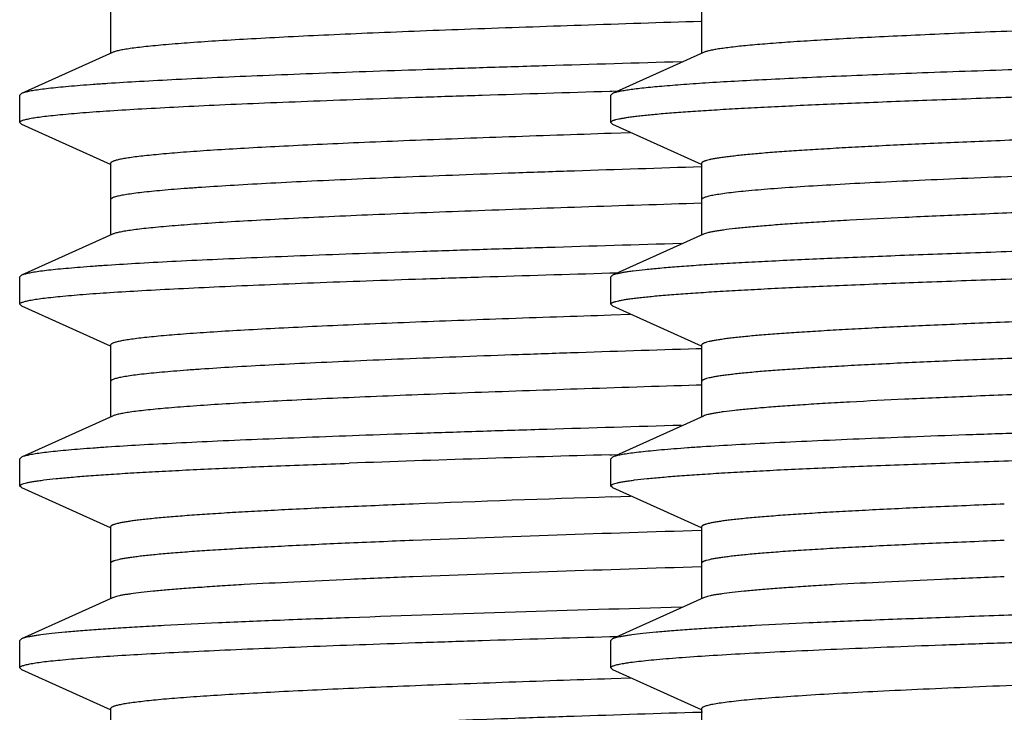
# Model space of a CAD drawing. Header units: inches. Extents: x 0 to 22, y 0 to 17.
# Tile 92 of 217: x 8.4283 to 8.5366, y 5.6243 to 5.7005. Entities that reach past the tile are written whole.
import ezdxf

# ---------------------------------------------------------------- set-up
doc = ezdxf.new("R2010")
doc.units = ezdxf.units.IN
doc.header["$LTSCALE"] = 1.21
doc.header["$MEASUREMENT"] = 0
doc.layers.get('0').update_dxf_attribs({"linetype": 'CONTINUOUS'})
doc.layers.add('02___PRT_ALL_AXES', color=7, linetype='CONTINUOUS')

msp = doc.modelspace()

# ---------------------------------------------------------------- linework, layer by layer
at = {"color": 7, "linetype": 'CONTINUOUS'}
for p, q in [((8.4383, 5.70473), (8.4383, 5.69683)), ((8.5033, 5.70473), (8.5033, 5.69683)), ((8.43852, 5.69693), (8.4285, 5.69242)), ((8.50352, 5.69693), (8.4935, 5.69242)), ((8.4285, 5.69242), (8.4283, 5.69223)), ((8.4283, 5.68923), (8.4283, 5.69223)), ((8.49321, 5.69267), (8.49342, 5.69267)), ((8.4935, 5.69242), (8.4933, 5.69223)), ((8.4933, 5.68923), (8.4933, 5.69223)), ((8.49342, 5.69267), (8.49406, 5.69269)), ((8.4285, 5.68905), (8.4283, 5.68923)), ((8.4285, 5.68905), (8.43826, 5.68465)), ((8.4935, 5.68905), (8.4933, 5.68923)), ((8.4935, 5.68905), (8.50326, 5.68465)), ((8.49546, 5.68809), (8.49337, 5.68802)), ((8.4383, 5.68473), (8.4383, 5.67683)), ((8.5033, 5.68473), (8.5033, 5.67683)), ((8.43852, 5.67693), (8.4285, 5.67242)), ((8.50352, 5.67693), (8.4935, 5.67242)), ((8.4932, 5.67267), (8.49342, 5.67267)), ((8.49342, 5.67267), (8.49406, 5.67269)), ((8.4285, 5.67242), (8.4283, 5.67223)), ((8.4283, 5.66923), (8.4283, 5.67223)), ((8.4935, 5.67242), (8.4933, 5.67223)), ((8.4933, 5.66923), (8.4933, 5.67223)), ((8.4285, 5.66905), (8.4283, 5.66923)), ((8.4935, 5.66905), (8.4933, 5.66923)), ((8.4285, 5.66905), (8.43826, 5.66465)), ((8.4935, 5.66905), (8.50326, 5.66465)), ((8.49546, 5.66809), (8.49335, 5.66802)), ((8.4383, 5.66473), (8.4383, 5.65683)), ((8.5033, 5.66473), (8.5033, 5.65683)), ((8.50329, 5.66034), (8.50271, 5.66032)), ((8.43852, 5.65693), (8.4285, 5.65242)), ((8.50352, 5.65693), (8.4935, 5.65242)), ((8.4285, 5.65242), (8.4283, 5.65223)), ((8.4283, 5.64923), (8.4283, 5.65223)), ((8.4932, 5.65267), (8.49341, 5.65267)), ((8.4935, 5.65242), (8.4933, 5.65223)), ((8.4933, 5.64923), (8.4933, 5.65223)), ((8.49341, 5.65267), (8.49405, 5.65269)), ((8.4285, 5.64905), (8.4283, 5.64923)), ((8.4285, 5.64905), (8.43826, 5.64465)), ((8.4935, 5.64905), (8.4933, 5.64923)), ((8.4935, 5.64905), (8.50326, 5.64465)), ((8.49547, 5.64809), (8.49335, 5.64802)), ((8.4383, 5.64473), (8.4383, 5.63683)), ((8.5033, 5.64473), (8.5033, 5.63683)), ((8.43852, 5.63693), (8.4285, 5.63242)), ((8.50352, 5.63693), (8.4935, 5.63242)), ((8.4285, 5.63242), (8.4283, 5.63223)), ((8.4932, 5.63267), (8.49341, 5.63267)), ((8.4935, 5.63242), (8.4933, 5.63223)), ((8.49341, 5.63267), (8.49405, 5.63269)), ((8.4283, 5.62923), (8.4283, 5.63223)), ((8.4933, 5.62923), (8.4933, 5.63223)), ((8.4285, 5.62905), (8.4283, 5.62923)), ((8.4935, 5.62905), (8.4933, 5.62923)), ((8.4285, 5.62905), (8.43826, 5.62465)), ((8.4955, 5.62809), (8.49336, 5.62802)), ((8.4935, 5.62905), (8.50326, 5.62465)), ((8.4383, 5.62473), (8.4383, 5.61683)), ((8.5033, 5.62473), (8.5033, 5.61683))]:
    msp.add_line(p, q, dxfattribs=at)
at = {"color": 9, "linetype": 'CONTINUOUS'}
for p, q in [((8.50329, 5.66434), (8.50271, 5.66432)), ((8.50341, 5.62434), (8.5032, 5.62433))]:
    msp.add_line(p, q, dxfattribs=at)
at = {"color": 7, "linetype": 'CONTINUOUS'}
for centre, radius, start, end in [((8.61139, 1.55161), 4.10276, 91.65079, 92.0512), ((8.59676, 2.45205), 3.19765, 91.85336, 92.2434), ((8.60535, 2.22674), 3.41512, 91.71338, 92.24467), ((8.61375, 1.48609), 4.15133, 91.55507, 92.05975)]:
    msp.add_arc(centre, radius, start, end, dxfattribs=at)
at = {"color": 9, "linetype": 'CONTINUOUS'}
msp.add_arc((8.60535, 2.23074), 3.41512, 91.71338, 92.24467, dxfattribs=at)
at = {"color": 7, "linetype": 'CONTINUOUS'}
for points, knots in [([(8.65967, 5.70299), (8.65544, 5.70286), (8.64684, 5.7026), (8.63379, 5.70223), (8.62049, 5.70185), (8.60713, 5.70148), (8.5939, 5.7011), (8.58098, 5.70072), (8.56857, 5.70035), (8.55683, 5.69997), (8.54592, 5.6996), (8.53744, 5.69928), (8.53118, 5.69902), (8.52692, 5.69883), (8.52299, 5.69864), (8.51938, 5.69846), (8.51611, 5.69827), (8.5132, 5.69808), (8.51066, 5.69789), (8.50848, 5.69771), (8.50691, 5.69755), (8.50584, 5.69741), (8.50519, 5.69732), (8.50463, 5.69723), (8.50417, 5.69713), (8.50385, 5.69705), (8.50364, 5.69698), (8.50356, 5.69695), (8.50352, 5.69693)], [0, 0, 0, 0, 0.081155, 0.165106, 0.250622, 0.336525, 0.421596, 0.504634, 0.58447, 0.659977, 0.73009, 0.793822, 0.823011, 0.850276, 0.875519, 0.898656, 0.919603, 0.938287, 0.954645, 0.96862, 0.980167, 0.985019, 0.989252, 0.992864, 0.995856, 0.998231, 0.99919, 1, 1, 1, 1]), ([(8.50323, 5.70034), (8.49883, 5.7002), (8.4904, 5.69993), (8.48011, 5.69957), (8.47247, 5.69928), (8.46726, 5.69907), (8.46242, 5.69886), (8.45798, 5.69864), (8.45395, 5.69843), (8.45036, 5.69822), (8.44722, 5.69801), (8.44489, 5.69783), (8.44326, 5.69768), (8.44222, 5.69758), (8.4413, 5.69747), (8.44051, 5.69737), (8.43983, 5.69726), (8.43928, 5.69716), (8.4389, 5.69707), (8.43866, 5.69699), (8.43856, 5.69695), (8.43852, 5.69693)], [0, 0, 0, 0, 0.203593, 0.390354, 0.47637, 0.556959, 0.631765, 0.70045, 0.762717, 0.818284, 0.866911, 0.908388, 0.926386, 0.942534, 0.956817, 0.969222, 0.979738, 0.988363, 0.995107, 0.997781, 1, 1, 1, 1]), ([(8.4933, 5.68923), (8.4933, 5.68925), (8.49331, 5.68928), (8.49334, 5.68932), (8.49338, 5.68935), (8.49345, 5.68939), (8.49353, 5.68943), (8.49363, 5.68947), (8.49374, 5.68951), (8.49393, 5.68956), (8.49421, 5.68962), (8.4946, 5.6897), (8.49507, 5.68978), (8.4956, 5.68985), (8.4962, 5.68993), (8.49688, 5.69), (8.49762, 5.69008), (8.49874, 5.69019), (8.50032, 5.69032), (8.50241, 5.69047), (8.50477, 5.69062), (8.50739, 5.69078), (8.51026, 5.69093), (8.51338, 5.69108), (8.51673, 5.69123), (8.52166, 5.69144), (8.52836, 5.6917), (8.53699, 5.69201), (8.54636, 5.69231), (8.55637, 5.69262), (8.56694, 5.69292), (8.57797, 5.69323), (8.58936, 5.69353), (8.601, 5.69384), (8.61278, 5.69414), (8.62459, 5.69445), (8.63632, 5.69475), (8.64787, 5.69506), (8.65913, 5.69536), (8.66998, 5.69567), (8.68034, 5.69597), (8.69011, 5.69628), (8.69919, 5.69658), (8.7075, 5.69689), (8.71496, 5.69719), (8.72062, 5.69745), (8.72467, 5.69766), (8.72734, 5.69782), (8.72975, 5.69797), (8.7319, 5.69812), (8.73377, 5.69827), (8.73538, 5.69842), (8.73654, 5.69856), (8.73733, 5.69866), (8.73782, 5.69874), (8.73824, 5.69881), (8.73859, 5.69889), (8.73887, 5.69896), (8.73903, 5.69902), (8.7391, 5.69905)], [0, 0, 0, 0, 0.00016, 0.00035, 0.000589, 0.000887, 0.001248, 0.001676, 0.002172, 0.002737, 0.004077, 0.005697, 0.007601, 0.009787, 0.012256, 0.015005, 0.018035, 0.021342, 0.028787, 0.037324, 0.046933, 0.057592, 0.069278, 0.081963, 0.095618, 0.110212, 0.14208, 0.177272, 0.215461, 0.256295, 0.299394, 0.344359, 0.390773, 0.438206, 0.486219, 0.534365, 0.582197, 0.629271, 0.675151, 0.719412, 0.761644, 0.801456, 0.838478, 0.872365, 0.902807, 0.929519, 0.941399, 0.952258, 0.96207, 0.970814, 0.978471, 0.985022, 0.990456, 0.992751, 0.994763, 0.996493, 0.99794, 0.999108, 1, 1, 1, 1]), ([(8.66351, 5.69849), (8.6589, 5.69836), (8.64951, 5.6981), (8.63526, 5.69773), (8.62074, 5.69735), (8.60616, 5.69697), (8.59173, 5.6966), (8.57764, 5.69622), (8.5641, 5.69584), (8.5513, 5.69547), (8.53943, 5.69509), (8.53019, 5.69477), (8.52338, 5.69451), (8.51876, 5.69432), (8.51448, 5.69413), (8.51057, 5.69394), (8.50703, 5.69376), (8.50388, 5.69357), (8.50112, 5.69338), (8.49878, 5.69319), (8.49709, 5.69303), (8.49595, 5.6929), (8.49525, 5.6928), (8.49466, 5.69271), (8.49418, 5.69262), (8.49384, 5.69254), (8.49363, 5.69247), (8.49354, 5.69243), (8.4935, 5.69242)], [0, 0, 0, 0, 0.081366, 0.165531, 0.251272, 0.337392, 0.422661, 0.505869, 0.585838, 0.661436, 0.731589, 0.795304, 0.824461, 0.851679, 0.876861, 0.899917, 0.920768, 0.939339, 0.955566, 0.969394, 0.980774, 0.985537, 0.989676, 0.99319, 0.996079, 0.998345, 0.999248, 1, 1, 1, 1]), ([(8.50108, 5.6959), (8.49614, 5.69576), (8.48888, 5.69554), (8.4794, 5.69525), (8.47277, 5.69503), (8.46651, 5.69482), (8.46065, 5.6946), (8.4552, 5.69438), (8.45021, 5.69417), (8.44569, 5.69395), (8.44165, 5.69374), (8.43861, 5.69355), (8.43644, 5.6934), (8.43501, 5.69329), (8.43371, 5.69318), (8.43255, 5.69308), (8.43153, 5.69297), (8.43065, 5.69286), (8.42991, 5.69275), (8.42939, 5.69266), (8.42904, 5.69258), (8.42883, 5.69253), (8.42865, 5.69248), (8.42855, 5.69244), (8.4285, 5.69242)], [0, 0, 0, 0, 0.203943, 0.299894, 0.39123, 0.477524, 0.558377, 0.633409, 0.702278, 0.764657, 0.820266, 0.868841, 0.890422, 0.910167, 0.92805, 0.944053, 0.95816, 0.97036, 0.980642, 0.989, 0.99246, 0.995442, 0.997953, 1, 1, 1, 1]), ([(8.72908, 5.69454), (8.72901, 5.69451), (8.72886, 5.69445), (8.72859, 5.69437), (8.72826, 5.6943), (8.72786, 5.69422), (8.7274, 5.69415), (8.72665, 5.69404), (8.72556, 5.69391), (8.72407, 5.69376), (8.72232, 5.69361), (8.72033, 5.69345), (8.7181, 5.6933), (8.71563, 5.69315), (8.71189, 5.69294), (8.70667, 5.69268), (8.69979, 5.69238), (8.69214, 5.69207), (8.68378, 5.69177), (8.6748, 5.69146), (8.66528, 5.69116), (8.65531, 5.69085), (8.64498, 5.69055), (8.63438, 5.69024), (8.62361, 5.68994), (8.61278, 5.68964), (8.60198, 5.68933), (8.59131, 5.68903), (8.58087, 5.68872), (8.57076, 5.68842), (8.56107, 5.68811), (8.5519, 5.68781), (8.54331, 5.6875), (8.53541, 5.6872), (8.52825, 5.6869), (8.52278, 5.68664), (8.51883, 5.68643), (8.5162, 5.68627), (8.51381, 5.68612), (8.51165, 5.68597), (8.50973, 5.68582), (8.50828, 5.68569), (8.50725, 5.68558), (8.50657, 5.6855), (8.50596, 5.68543), (8.50541, 5.68535), (8.50492, 5.68528), (8.50449, 5.6852), (8.50414, 5.68512), (8.50388, 5.68506), (8.5037, 5.685), (8.5036, 5.68497), (8.50351, 5.68493), (8.50343, 5.68489), (8.50338, 5.68485), (8.50333, 5.68481), (8.50331, 5.68478), (8.5033, 5.68475), (8.5033, 5.68473)], [0, 0, 0, 0, 0.000957, 0.002188, 0.003697, 0.005486, 0.007556, 0.009907, 0.015449, 0.022103, 0.029855, 0.038689, 0.048586, 0.059523, 0.071475, 0.098314, 0.128856, 0.162822, 0.199896, 0.239737, 0.281977, 0.326226, 0.372076, 0.419101, 0.466867, 0.514934, 0.562856, 0.610191, 0.656501, 0.701358, 0.744347, 0.785072, 0.823156, 0.858247, 0.890022, 0.918188, 0.930836, 0.942487, 0.953114, 0.962695, 0.971208, 0.978632, 0.981932, 0.984954, 0.987698, 0.990162, 0.992345, 0.994247, 0.995867, 0.997209, 0.997776, 0.998275, 0.998707, 0.999074, 0.999378, 0.999626, 0.999827, 1, 1, 1, 1]), ([(8.4283, 5.68923), (8.4283, 5.68924), (8.4283, 5.68926), (8.42832, 5.68929), (8.42834, 5.68932), (8.42838, 5.68936), (8.42846, 5.6894), (8.42859, 5.68945), (8.42875, 5.68951), (8.42894, 5.68956), (8.42917, 5.68961), (8.42954, 5.68969), (8.43009, 5.68978), (8.43085, 5.68989), (8.43175, 5.68999), (8.43323, 5.69014), (8.4354, 5.69033), (8.4384, 5.69054), (8.44191, 5.69075), (8.44593, 5.69096), (8.45042, 5.69118), (8.45536, 5.69139), (8.46075, 5.6916), (8.46655, 5.69182), (8.47273, 5.69203), (8.48166, 5.69232), (8.48852, 5.69253), (8.49321, 5.69267)], [0, 0, 0, 0, 0.000417, 0.000876, 0.001407, 0.002032, 0.003607, 0.005658, 0.008209, 0.01127, 0.014847, 0.018946, 0.028711, 0.04057, 0.054515, 0.070532, 0.108729, 0.155007, 0.209156, 0.270944, 0.340084, 0.416272, 0.49916, 0.588371, 0.683507, 0.784129, 1, 1, 1, 1]), ([(8.49337, 5.68802), (8.48937, 5.68789), (8.48351, 5.68769), (8.47589, 5.68741), (8.47063, 5.68721), (8.46571, 5.687), (8.46115, 5.6868), (8.45696, 5.68659), (8.45316, 5.68639), (8.44977, 5.68619), (8.44721, 5.68601), (8.44538, 5.68587), (8.44417, 5.68577), (8.44307, 5.68566), (8.44208, 5.68556), (8.44121, 5.68546), (8.44045, 5.68536), (8.4398, 5.68526), (8.43934, 5.68517), (8.43903, 5.6851), (8.43884, 5.68505), (8.43868, 5.685), (8.43854, 5.68494), (8.43844, 5.68489), (8.43837, 5.68485), (8.43833, 5.68481), (8.43831, 5.68478), (8.4383, 5.68475), (8.4383, 5.68473)], [0, 0, 0, 0, 0.21727, 0.318235, 0.413514, 0.502717, 0.585475, 0.661439, 0.730304, 0.791777, 0.845612, 0.869598, 0.891593, 0.911577, 0.929532, 0.945445, 0.959301, 0.97109, 0.980809, 0.984895, 0.988469, 0.991535, 0.994101, 0.996182, 0.997805, 0.998463, 0.999034, 1, 1, 1, 1]), ([(8.7293, 5.68673), (8.7293, 5.68672), (8.72929, 5.68669), (8.72927, 5.68665), (8.72922, 5.68662), (8.72917, 5.68658), (8.72909, 5.68654), (8.729, 5.6865), (8.72889, 5.68646), (8.72872, 5.68641), (8.72846, 5.68634), (8.7281, 5.68627), (8.72768, 5.68619), (8.72719, 5.68612), (8.72664, 5.68604), (8.72602, 5.68596), (8.72535, 5.68589), (8.72431, 5.68578), (8.72287, 5.68565), (8.72095, 5.6855), (8.71879, 5.68535), (8.7164, 5.6852), (8.71377, 5.68504), (8.70982, 5.68483), (8.70435, 5.68457), (8.69719, 5.68427), (8.68929, 5.68397), (8.6807, 5.68366), (8.67153, 5.68336), (8.66184, 5.68305), (8.65173, 5.68275), (8.64129, 5.68244), (8.63062, 5.68214), (8.61982, 5.68183), (8.60899, 5.68153), (8.59822, 5.68122), (8.58762, 5.68092), (8.57729, 5.68061), (8.56732, 5.68031), (8.5578, 5.68), (8.54882, 5.6797), (8.54046, 5.6794), (8.53281, 5.67909), (8.52593, 5.67879), (8.52071, 5.67853), (8.51697, 5.67832), (8.5145, 5.67817), (8.51227, 5.67801), (8.51028, 5.67786), (8.50853, 5.67771), (8.50704, 5.67756), (8.50595, 5.67743), (8.5052, 5.67732), (8.50474, 5.67725), (8.50434, 5.67717), (8.50401, 5.67709), (8.50374, 5.67702), (8.50359, 5.67696), (8.50352, 5.67693)], [0, 0, 0, 0, 0.000173, 0.000374, 0.000621, 0.000926, 0.001292, 0.001724, 0.002223, 0.00279, 0.004132, 0.005754, 0.007655, 0.009838, 0.012301, 0.015045, 0.018067, 0.021368, 0.028792, 0.037304, 0.046885, 0.057513, 0.069164, 0.081811, 0.109978, 0.141753, 0.176844, 0.214928, 0.255652, 0.298642, 0.343499, 0.389809, 0.437144, 0.485066, 0.533133, 0.580899, 0.627925, 0.673774, 0.718023, 0.760263, 0.800105, 0.837179, 0.871144, 0.901687, 0.928525, 0.940478, 0.951414, 0.961311, 0.970146, 0.977898, 0.984551, 0.990094, 0.992445, 0.994515, 0.996304, 0.997812, 0.999043, 1, 1, 1, 1]), ([(8.73929, 5.68219), (8.73928, 5.68218), (8.73926, 5.68215), (8.73921, 5.68211), (8.73915, 5.68207), (8.73903, 5.68202), (8.73883, 5.68195), (8.73854, 5.68188), (8.73819, 5.6818), (8.73776, 5.68173), (8.73726, 5.68165), (8.73646, 5.68155), (8.73529, 5.68141), (8.73367, 5.68126), (8.73179, 5.68111), (8.72964, 5.68096), (8.72723, 5.68081), (8.72456, 5.68066), (8.72164, 5.68051), (8.71849, 5.68035), (8.71509, 5.6802), (8.71012, 5.67999), (8.70338, 5.67973), (8.69471, 5.67943), (8.68532, 5.67913), (8.67529, 5.67882), (8.66472, 5.67852), (8.6537, 5.67822), (8.64234, 5.67791), (8.63074, 5.67761), (8.619, 5.6773), (8.60725, 5.677), (8.59557, 5.6767), (8.58409, 5.67639), (8.5729, 5.67609), (8.56211, 5.67578), (8.55182, 5.67548), (8.54212, 5.67518), (8.53311, 5.67487), (8.52486, 5.67457), (8.51745, 5.67427), (8.51184, 5.67401), (8.50782, 5.6738), (8.50517, 5.67365), (8.50278, 5.6735), (8.50065, 5.67334), (8.49879, 5.67319), (8.49719, 5.67304), (8.49604, 5.67291), (8.49525, 5.6728), (8.49477, 5.67273), (8.49435, 5.67265), (8.494, 5.67258), (8.49373, 5.6725), (8.49357, 5.67245), (8.4935, 5.67242)], [0, 0, 0, 0, 0.000194, 0.000437, 0.00074, 0.001106, 0.002038, 0.003243, 0.004726, 0.006489, 0.008533, 0.010857, 0.016341, 0.022932, 0.030618, 0.039382, 0.049203, 0.060062, 0.071932, 0.084786, 0.098596, 0.11333, 0.14543, 0.180796, 0.219101, 0.259992, 0.303094, 0.348011, 0.394329, 0.441625, 0.489463, 0.537402, 0.585001, 0.631823, 0.677436, 0.721423, 0.763377, 0.802916, 0.839674, 0.873313, 0.903528, 0.930038, 0.941828, 0.952604, 0.962342, 0.97102, 0.978619, 0.985122, 0.990517, 0.992796, 0.994794, 0.996513, 0.997951, 0.999112, 1, 1, 1, 1]), ([(8.50328, 5.68034), (8.49887, 5.6802), (8.49044, 5.67993), (8.48014, 5.67957), (8.4725, 5.67928), (8.46728, 5.67907), (8.46244, 5.67886), (8.458, 5.67865), (8.45397, 5.67843), (8.45037, 5.67822), (8.44723, 5.67801), (8.4449, 5.67783), (8.44327, 5.67768), (8.44223, 5.67758), (8.4413, 5.67747), (8.44051, 5.67737), (8.43983, 5.67726), (8.43928, 5.67716), (8.4389, 5.67707), (8.43866, 5.67699), (8.43856, 5.67695), (8.43852, 5.67693)], [0, 0, 0, 0, 0.203581, 0.390338, 0.476356, 0.556945, 0.631754, 0.700442, 0.762711, 0.818282, 0.866911, 0.90839, 0.926389, 0.942537, 0.95682, 0.969225, 0.979742, 0.988366, 0.995108, 0.997782, 1, 1, 1, 1]), ([(8.4933, 5.66923), (8.4933, 5.66925), (8.49331, 5.66928), (8.49334, 5.66932), (8.49338, 5.66935), (8.49345, 5.66939), (8.49353, 5.66943), (8.49363, 5.66947), (8.49374, 5.66951), (8.49393, 5.66956), (8.49421, 5.66962), (8.4946, 5.6697), (8.49507, 5.66978), (8.4956, 5.66985), (8.4962, 5.66993), (8.49688, 5.67), (8.49762, 5.67008), (8.49874, 5.67019), (8.50032, 5.67032), (8.50241, 5.67047), (8.50477, 5.67062), (8.50739, 5.67078), (8.51026, 5.67093), (8.51338, 5.67108), (8.51673, 5.67123), (8.52166, 5.67144), (8.52836, 5.6717), (8.53699, 5.67201), (8.54636, 5.67231), (8.55637, 5.67262), (8.56694, 5.67292), (8.57797, 5.67323), (8.58936, 5.67353), (8.601, 5.67384), (8.61278, 5.67414), (8.62459, 5.67445), (8.63632, 5.67475), (8.64787, 5.67506), (8.65913, 5.67536), (8.66998, 5.67567), (8.68034, 5.67597), (8.69011, 5.67628), (8.69919, 5.67658), (8.7075, 5.67689), (8.71496, 5.67719), (8.72062, 5.67745), (8.72467, 5.67766), (8.72734, 5.67782), (8.72975, 5.67797), (8.7319, 5.67812), (8.73377, 5.67827), (8.73538, 5.67842), (8.73654, 5.67856), (8.73733, 5.67866), (8.73782, 5.67874), (8.73824, 5.67881), (8.73859, 5.67889), (8.73887, 5.67896), (8.73903, 5.67902), (8.7391, 5.67905)], [0, 0, 0, 0, 0.00016, 0.00035, 0.000589, 0.000887, 0.001248, 0.001676, 0.002172, 0.002737, 0.004077, 0.005697, 0.007601, 0.009787, 0.012256, 0.015005, 0.018034, 0.021342, 0.028787, 0.037324, 0.046933, 0.057592, 0.069278, 0.081963, 0.095618, 0.110212, 0.14208, 0.177272, 0.215461, 0.256295, 0.299394, 0.344359, 0.390773, 0.438206, 0.486219, 0.534365, 0.582197, 0.629271, 0.675151, 0.719413, 0.761645, 0.801457, 0.838478, 0.872366, 0.902807, 0.929519, 0.9414, 0.952258, 0.96207, 0.970814, 0.978471, 0.985022, 0.990456, 0.992751, 0.994763, 0.996493, 0.99794, 0.999108, 1, 1, 1, 1]), ([(8.50108, 5.6759), (8.49614, 5.67576), (8.48888, 5.67554), (8.4794, 5.67525), (8.47277, 5.67503), (8.46651, 5.67482), (8.46065, 5.6746), (8.4552, 5.67438), (8.45021, 5.67417), (8.44569, 5.67395), (8.44165, 5.67374), (8.43861, 5.67355), (8.43644, 5.6734), (8.43501, 5.67329), (8.43371, 5.67318), (8.43255, 5.67308), (8.43153, 5.67297), (8.43065, 5.67286), (8.42991, 5.67275), (8.42939, 5.67266), (8.42904, 5.67258), (8.42883, 5.67253), (8.42865, 5.67248), (8.42855, 5.67244), (8.4285, 5.67242)], [0, 0, 0, 0, 0.203943, 0.299896, 0.391229, 0.477524, 0.558375, 0.633408, 0.702276, 0.764656, 0.820265, 0.868839, 0.890421, 0.910166, 0.928049, 0.944052, 0.958159, 0.97036, 0.980642, 0.989, 0.992459, 0.995442, 0.997953, 1, 1, 1, 1]), ([(8.72908, 5.67454), (8.72901, 5.67451), (8.72886, 5.67445), (8.72859, 5.67437), (8.72826, 5.6743), (8.72786, 5.67422), (8.7274, 5.67415), (8.72665, 5.67404), (8.72556, 5.67391), (8.72407, 5.67376), (8.72232, 5.67361), (8.72033, 5.67345), (8.7181, 5.6733), (8.71563, 5.67315), (8.71189, 5.67294), (8.70667, 5.67268), (8.69979, 5.67238), (8.69214, 5.67207), (8.68378, 5.67177), (8.6748, 5.67146), (8.66528, 5.67116), (8.65531, 5.67085), (8.64498, 5.67055), (8.63438, 5.67024), (8.62361, 5.66994), (8.61278, 5.66964), (8.60198, 5.66933), (8.59131, 5.66903), (8.58087, 5.66872), (8.57076, 5.66842), (8.56107, 5.66811), (8.5519, 5.66781), (8.54331, 5.6675), (8.53541, 5.6672), (8.52825, 5.6669), (8.52278, 5.66664), (8.51883, 5.66643), (8.5162, 5.66627), (8.51381, 5.66612), (8.51165, 5.66597), (8.50973, 5.66582), (8.50828, 5.66569), (8.50725, 5.66558), (8.50657, 5.6655), (8.50596, 5.66543), (8.50541, 5.66535), (8.50492, 5.66528), (8.50449, 5.6652), (8.50414, 5.66512), (8.50388, 5.66506), (8.5037, 5.665), (8.5036, 5.66497), (8.50351, 5.66493), (8.50343, 5.66489), (8.50338, 5.66485), (8.50333, 5.66481), (8.50331, 5.66478), (8.5033, 5.66475), (8.5033, 5.66473)], [0, 0, 0, 0, 0.000957, 0.002188, 0.003697, 0.005486, 0.007556, 0.009907, 0.015449, 0.022103, 0.029855, 0.038689, 0.048586, 0.059523, 0.071475, 0.098314, 0.128856, 0.162822, 0.199896, 0.239737, 0.281977, 0.326226, 0.372076, 0.419101, 0.466867, 0.514934, 0.562856, 0.610191, 0.656501, 0.701358, 0.744347, 0.785072, 0.823156, 0.858247, 0.890022, 0.918188, 0.930836, 0.942487, 0.953114, 0.962695, 0.971208, 0.978633, 0.981932, 0.984954, 0.987698, 0.990162, 0.992345, 0.994247, 0.995868, 0.997209, 0.997776, 0.998275, 0.998707, 0.999074, 0.999378, 0.999626, 0.999827, 1, 1, 1, 1]), ([(8.4283, 5.66923), (8.4283, 5.66924), (8.4283, 5.66926), (8.42832, 5.66929), (8.42834, 5.66932), (8.42838, 5.66936), (8.42846, 5.6694), (8.42859, 5.66945), (8.42875, 5.66951), (8.42894, 5.66956), (8.42917, 5.66961), (8.42954, 5.66969), (8.43009, 5.66978), (8.43085, 5.66989), (8.43175, 5.66999), (8.43323, 5.67014), (8.4354, 5.67033), (8.4384, 5.67054), (8.44191, 5.67075), (8.44593, 5.67096), (8.45042, 5.67118), (8.45536, 5.67139), (8.46075, 5.6716), (8.46655, 5.67182), (8.47273, 5.67203), (8.48166, 5.67232), (8.48852, 5.67253), (8.4932, 5.67267)], [0, 0, 0, 0, 0.000417, 0.000876, 0.001407, 0.002032, 0.003607, 0.005658, 0.008209, 0.01127, 0.014847, 0.018946, 0.028711, 0.04057, 0.054515, 0.070532, 0.108729, 0.155007, 0.209155, 0.270943, 0.340083, 0.416271, 0.499158, 0.58837, 0.683505, 0.784128, 1, 1, 1, 1]), ([(8.49335, 5.66802), (8.48935, 5.66789), (8.48349, 5.66769), (8.47588, 5.66741), (8.47062, 5.66721), (8.4657, 5.667), (8.46114, 5.6668), (8.45695, 5.66659), (8.45316, 5.66639), (8.44977, 5.66619), (8.44721, 5.66601), (8.44538, 5.66587), (8.44417, 5.66577), (8.44307, 5.66566), (8.44208, 5.66556), (8.44121, 5.66546), (8.44045, 5.66536), (8.4398, 5.66526), (8.43934, 5.66517), (8.43903, 5.6651), (8.43884, 5.66505), (8.43868, 5.665), (8.43854, 5.66494), (8.43844, 5.66489), (8.43837, 5.66485), (8.43833, 5.66481), (8.43831, 5.66478), (8.4383, 5.66475), (8.4383, 5.66473)], [0, 0, 0, 0, 0.217277, 0.318242, 0.413523, 0.502725, 0.585484, 0.661446, 0.730309, 0.791783, 0.845615, 0.8696, 0.891596, 0.91158, 0.929534, 0.945445, 0.959301, 0.971091, 0.98081, 0.984896, 0.98847, 0.991535, 0.994101, 0.996181, 0.997804, 0.998462, 0.999034, 1, 1, 1, 1]), ([(8.7293, 5.66673), (8.7293, 5.66672), (8.72929, 5.66669), (8.72927, 5.66665), (8.72922, 5.66662), (8.72917, 5.66658), (8.72909, 5.66654), (8.729, 5.6665), (8.72889, 5.66646), (8.72872, 5.66641), (8.72846, 5.66634), (8.7281, 5.66627), (8.72768, 5.66619), (8.72719, 5.66612), (8.72664, 5.66604), (8.72602, 5.66596), (8.72535, 5.66589), (8.72431, 5.66578), (8.72287, 5.66565), (8.72095, 5.6655), (8.71879, 5.66535), (8.7164, 5.6652), (8.71377, 5.66504), (8.70982, 5.66483), (8.70435, 5.66457), (8.69719, 5.66427), (8.68929, 5.66397), (8.6807, 5.66366), (8.67153, 5.66336), (8.66184, 5.66305), (8.65173, 5.66275), (8.64129, 5.66244), (8.63062, 5.66214), (8.61982, 5.66183), (8.60899, 5.66153), (8.59822, 5.66122), (8.58762, 5.66092), (8.57729, 5.66061), (8.56732, 5.66031), (8.5578, 5.66), (8.54882, 5.6597), (8.54046, 5.6594), (8.53281, 5.65909), (8.52593, 5.65879), (8.52071, 5.65853), (8.51697, 5.65832), (8.5145, 5.65817), (8.51227, 5.65801), (8.51028, 5.65786), (8.50853, 5.65771), (8.50704, 5.65756), (8.50595, 5.65743), (8.5052, 5.65732), (8.50474, 5.65725), (8.50434, 5.65717), (8.50401, 5.65709), (8.50374, 5.65702), (8.50359, 5.65696), (8.50352, 5.65693)], [0, 0, 0, 0, 0.000173, 0.000374, 0.000621, 0.000926, 0.001292, 0.001724, 0.002223, 0.00279, 0.004132, 0.005753, 0.007655, 0.009838, 0.012301, 0.015044, 0.018067, 0.021367, 0.028792, 0.037304, 0.046885, 0.057513, 0.069164, 0.081811, 0.109978, 0.141753, 0.176844, 0.214928, 0.255652, 0.298642, 0.343499, 0.389809, 0.437144, 0.485066, 0.533133, 0.5809, 0.627925, 0.673774, 0.718023, 0.760263, 0.800105, 0.837179, 0.871144, 0.901687, 0.928525, 0.940478, 0.951415, 0.961311, 0.970146, 0.977898, 0.984551, 0.990094, 0.992445, 0.994515, 0.996304, 0.997813, 0.999043, 1, 1, 1, 1]), ([(8.50271, 5.66032), (8.49834, 5.66018), (8.48998, 5.65991), (8.47976, 5.65956), (8.47219, 5.65927), (8.46702, 5.65906), (8.46222, 5.65885), (8.45782, 5.65864), (8.45383, 5.65843), (8.45027, 5.65822), (8.44715, 5.65801), (8.4445, 5.6578), (8.44258, 5.65762), (8.44128, 5.65747), (8.44049, 5.65737), (8.43982, 5.65726), (8.43928, 5.65716), (8.4389, 5.65707), (8.43866, 5.65699), (8.43856, 5.65695), (8.43852, 5.65693)], [0, 0, 0, 0, 0.203721, 0.390518, 0.476531, 0.557102, 0.631884, 0.70054, 0.762775, 0.818316, 0.866916, 0.908374, 0.942508, 0.956788, 0.969193, 0.979714, 0.988346, 0.995096, 0.997776, 1, 1, 1, 1]), ([(8.69822, 5.65955), (8.69368, 5.6594), (8.68416, 5.65909), (8.6693, 5.65865), (8.6534, 5.65821), (8.63677, 5.65776), (8.61974, 5.65732), (8.60265, 5.65688), (8.58582, 5.65644), (8.56959, 5.656), (8.55658, 5.65562), (8.54672, 5.65532), (8.5398, 5.6551), (8.53326, 5.65488), (8.52713, 5.65466), (8.52144, 5.65443), (8.51622, 5.65421), (8.51148, 5.65399), (8.50726, 5.65377), (8.50407, 5.65358), (8.50179, 5.65343), (8.5003, 5.65331), (8.49894, 5.6532), (8.49773, 5.65309), (8.49666, 5.65298), (8.49574, 5.65287), (8.49497, 5.65276), (8.49442, 5.65267), (8.49405, 5.65259), (8.49384, 5.65253), (8.49366, 5.65248), (8.49355, 5.65244), (8.4935, 5.65242)], [0, 0, 0, 0, 0.066502, 0.139536, 0.217671, 0.299379, 0.383059, 0.467071, 0.549767, 0.629527, 0.704791, 0.740272, 0.774083, 0.806061, 0.836047, 0.863896, 0.889472, 0.912648, 0.933314, 0.951368, 0.959388, 0.966724, 0.973366, 0.979308, 0.984542, 0.989065, 0.992872, 0.99596, 0.997235, 0.998332, 0.999253, 1, 1, 1, 1]), ([(8.52954, 5.65174), (8.53241, 5.65185), (8.53838, 5.65205), (8.55114, 5.65246), (8.5684, 5.65297), (8.59023, 5.65356), (8.613, 5.65415), (8.63587, 5.65474), (8.65805, 5.65533), (8.67574, 5.65583), (8.68895, 5.65624), (8.69518, 5.65645), (8.69819, 5.65655)], [0, 0, 0, 0, 0.051058, 0.106268, 0.227043, 0.358043, 0.494605, 0.631874, 0.764962, 0.889142, 0.946497, 1, 1, 1, 1]), ([(8.50108, 5.6559), (8.49614, 5.65576), (8.48888, 5.65554), (8.4794, 5.65525), (8.47277, 5.65503), (8.46651, 5.65482), (8.46065, 5.6546), (8.4552, 5.65438), (8.45021, 5.65417), (8.44569, 5.65395), (8.44165, 5.65374), (8.43861, 5.65355), (8.43644, 5.6534), (8.43501, 5.65329), (8.43371, 5.65318), (8.43255, 5.65308), (8.43153, 5.65297), (8.43065, 5.65286), (8.42991, 5.65275), (8.42939, 5.65266), (8.42904, 5.65258), (8.42883, 5.65253), (8.42865, 5.65248), (8.42855, 5.65244), (8.4285, 5.65242)], [0, 0, 0, 0, 0.203943, 0.299897, 0.39123, 0.477526, 0.558376, 0.633409, 0.702277, 0.764657, 0.820265, 0.86884, 0.890422, 0.910166, 0.928049, 0.944052, 0.958159, 0.97036, 0.980642, 0.989, 0.992459, 0.995442, 0.997953, 1, 1, 1, 1]), ([(8.42831, 5.64928), (8.42832, 5.64929), (8.42834, 5.64932), (8.42839, 5.64936), (8.42846, 5.6494), (8.42858, 5.64945), (8.42878, 5.64952), (8.42907, 5.64959), (8.42944, 5.64967), (8.42988, 5.64975), (8.43038, 5.64982), (8.4312, 5.64993), (8.43239, 5.65006), (8.43404, 5.65021), (8.43595, 5.65037), (8.43814, 5.65052), (8.44059, 5.65067), (8.4433, 5.65083), (8.44627, 5.65098), (8.44947, 5.65113), (8.45292, 5.65129), (8.45797, 5.6515), (8.46187, 5.65164), (8.46454, 5.65174)], [0, 0, 0, 0, 0.001338, 0.003026, 0.005121, 0.007654, 0.014093, 0.022416, 0.032653, 0.044815, 0.058904, 0.074915, 0.112685, 0.158069, 0.210966, 0.271261, 0.338825, 0.413493, 0.495091, 0.583438, 0.678335, 0.779577, 1, 1, 1, 1]), ([(8.49331, 5.64928), (8.49332, 5.64929), (8.49334, 5.64932), (8.49339, 5.64936), (8.49346, 5.6494), (8.49358, 5.64945), (8.49378, 5.64952), (8.49407, 5.64959), (8.49444, 5.64967), (8.49488, 5.64975), (8.49538, 5.64982), (8.4962, 5.64993), (8.49739, 5.65006), (8.49904, 5.65021), (8.50095, 5.65037), (8.50314, 5.65052), (8.50559, 5.65067), (8.5083, 5.65083), (8.51127, 5.65098), (8.51447, 5.65113), (8.51792, 5.65129), (8.52297, 5.6515), (8.52687, 5.65164), (8.52954, 5.65174)], [0, 0, 0, 0, 0.001338, 0.003026, 0.005121, 0.007654, 0.014093, 0.022416, 0.032653, 0.044815, 0.058904, 0.074915, 0.112685, 0.158069, 0.210966, 0.271261, 0.338825, 0.413493, 0.495091, 0.583438, 0.678335, 0.779577, 1, 1, 1, 1]), ([(8.4283, 5.64923), (8.4283, 5.64924), (8.4283, 5.64925), (8.42831, 5.64927), (8.42831, 5.64928)], [0, 0, 0, 0, 0.240337, 1, 1, 1, 1]), ([(8.4933, 5.64923), (8.4933, 5.64924), (8.4933, 5.64925), (8.49331, 5.64927), (8.49331, 5.64928)], [0, 0, 0, 0, 0.240337, 1, 1, 1, 1]), ([(8.47159, 5.64724), (8.4691, 5.64714), (8.46439, 5.64695), (8.45868, 5.64668), (8.45455, 5.64646), (8.4518, 5.64631), (8.4493, 5.64615), (8.44704, 5.646), (8.44503, 5.64584), (8.44352, 5.64571), (8.44244, 5.6456), (8.44173, 5.64552), (8.44108, 5.64544), (8.44051, 5.64537), (8.44, 5.64529), (8.43955, 5.64521), (8.43918, 5.64513), (8.43891, 5.64507), (8.43872, 5.64501), (8.43861, 5.64497), (8.43852, 5.64493), (8.43844, 5.64489), (8.43838, 5.64486), (8.43833, 5.64482), (8.43831, 5.64478), (8.4383, 5.64475), (8.4383, 5.64473)], [0, 0, 0, 0, 0.223714, 0.42236, 0.511587, 0.593811, 0.668841, 0.736501, 0.796642, 0.849114, 0.872432, 0.89379, 0.913179, 0.930592, 0.946021, 0.959463, 0.970915, 0.980388, 0.98439, 0.987909, 0.990952, 0.993532, 0.99567, 0.997403, 0.998802, 1, 1, 1, 1]), ([(8.53659, 5.64724), (8.5341, 5.64714), (8.52939, 5.64695), (8.52368, 5.64668), (8.51955, 5.64646), (8.5168, 5.64631), (8.5143, 5.64615), (8.51204, 5.646), (8.51003, 5.64584), (8.50852, 5.64571), (8.50744, 5.6456), (8.50673, 5.64552), (8.50608, 5.64544), (8.50551, 5.64537), (8.505, 5.64529), (8.50455, 5.64521), (8.50418, 5.64513), (8.50391, 5.64507), (8.50372, 5.64501), (8.50361, 5.64497), (8.50352, 5.64493), (8.50344, 5.64489), (8.50338, 5.64486), (8.50333, 5.64482), (8.50331, 5.64478), (8.5033, 5.64475), (8.5033, 5.64473)], [0, 0, 0, 0, 0.223714, 0.42236, 0.511587, 0.593811, 0.668841, 0.736501, 0.796642, 0.849114, 0.872432, 0.89379, 0.913179, 0.930592, 0.946021, 0.959463, 0.970915, 0.980388, 0.98439, 0.987909, 0.990952, 0.993532, 0.99567, 0.997403, 0.998802, 1, 1, 1, 1]), ([(8.47159, 5.63924), (8.46929, 5.63915), (8.46491, 5.63897), (8.45871, 5.63868), (8.45401, 5.63844), (8.45065, 5.63824), (8.44843, 5.63809), (8.44643, 5.63795), (8.44464, 5.63781), (8.44306, 5.63767), (8.44172, 5.63752), (8.44073, 5.6374), (8.44006, 5.6373), (8.43964, 5.63723), (8.43928, 5.63716), (8.43897, 5.63708), (8.43873, 5.63701), (8.43858, 5.63696), (8.43852, 5.63693)], [0, 0, 0, 0, 0.208782, 0.396281, 0.56075, 0.633944, 0.700912, 0.761529, 0.815675, 0.863234, 0.904113, 0.938252, 0.952779, 0.965606, 0.976731, 0.986159, 0.993906, 1, 1, 1, 1]), ([(8.53659, 5.63924), (8.53429, 5.63915), (8.52991, 5.63897), (8.52371, 5.63868), (8.51901, 5.63844), (8.51565, 5.63824), (8.51343, 5.63809), (8.51143, 5.63795), (8.50964, 5.63781), (8.50806, 5.63767), (8.50672, 5.63752), (8.50573, 5.6374), (8.50506, 5.6373), (8.50464, 5.63723), (8.50428, 5.63716), (8.50397, 5.63708), (8.50373, 5.63701), (8.50358, 5.63696), (8.50352, 5.63693)], [0, 0, 0, 0, 0.208782, 0.396281, 0.56075, 0.633944, 0.700912, 0.761529, 0.815675, 0.863234, 0.904113, 0.938252, 0.952779, 0.965606, 0.976731, 0.986159, 0.993906, 1, 1, 1, 1]), ([(8.69819, 5.63955), (8.69518, 5.63945), (8.68895, 5.63924), (8.67574, 5.63883), (8.65805, 5.63833), (8.63587, 5.63774), (8.613, 5.63715), (8.59023, 5.63656), (8.5684, 5.63597), (8.55114, 5.63546), (8.53838, 5.63505), (8.53241, 5.63485), (8.52954, 5.63474)], [0, 0, 0, 0, 0.053503, 0.110858, 0.235038, 0.368126, 0.505395, 0.641957, 0.772957, 0.893732, 0.948942, 1, 1, 1, 1]), ([(8.4933, 5.62923), (8.4933, 5.62924), (8.4933, 5.62926), (8.49332, 5.62929), (8.49335, 5.62932), (8.4934, 5.62936), (8.49349, 5.62941), (8.49363, 5.62947), (8.49381, 5.62953), (8.49403, 5.62958), (8.49428, 5.62964), (8.49458, 5.6297), (8.49492, 5.62975), (8.49544, 5.62983), (8.4962, 5.62993), (8.49722, 5.63004), (8.49889, 5.6302), (8.50135, 5.6304), (8.50475, 5.63062), (8.50872, 5.63085), (8.51325, 5.63108), (8.5183, 5.6313), (8.52387, 5.63153), (8.52991, 5.63176), (8.5364, 5.63199), (8.5433, 5.63221), (8.55057, 5.63244), (8.55819, 5.63267), (8.56891, 5.63298), (8.58285, 5.63336), (8.60002, 5.63381), (8.61752, 5.63427), (8.635, 5.63472), (8.6521, 5.63517), (8.66846, 5.63562), (8.68374, 5.63607), (8.69353, 5.63639), (8.69819, 5.63655)], [0, 0, 0, 0, 0.000141, 0.000298, 0.000483, 0.000702, 0.001261, 0.001993, 0.002906, 0.004004, 0.005289, 0.006762, 0.008423, 0.010274, 0.01454, 0.019555, 0.025316, 0.039047, 0.055668, 0.075093, 0.097226, 0.121952, 0.149145, 0.178665, 0.210362, 0.24407, 0.279618, 0.316821, 0.355487, 0.436407, 0.520711, 0.606663, 0.692492, 0.776426, 0.85674, 0.93178, 1, 1, 1, 1]), ([(8.46454, 5.63474), (8.46201, 5.63465), (8.45721, 5.63447), (8.45043, 5.63418), (8.44529, 5.63393), (8.44162, 5.63373), (8.4392, 5.63359), (8.43702, 5.63344), (8.43507, 5.6333), (8.43337, 5.63315), (8.43191, 5.63301), (8.43085, 5.63289), (8.43013, 5.63279), (8.42968, 5.63271), (8.42929, 5.63264), (8.42897, 5.63257), (8.42871, 5.6325), (8.42857, 5.63245), (8.4285, 5.63242)], [0, 0, 0, 0, 0.21005, 0.398431, 0.563486, 0.636851, 0.703906, 0.764506, 0.818527, 0.865868, 0.906432, 0.940149, 0.954427, 0.966978, 0.977801, 0.9869, 0.99429, 1, 1, 1, 1]), ([(8.52954, 5.63474), (8.52701, 5.63465), (8.52221, 5.63447), (8.51543, 5.63418), (8.51029, 5.63393), (8.50662, 5.63373), (8.5042, 5.63359), (8.50202, 5.63344), (8.50007, 5.6333), (8.49837, 5.63315), (8.49691, 5.63301), (8.49585, 5.63289), (8.49513, 5.63279), (8.49468, 5.63271), (8.49429, 5.63264), (8.49397, 5.63257), (8.49371, 5.6325), (8.49357, 5.63245), (8.4935, 5.63242)], [0, 0, 0, 0, 0.21005, 0.398431, 0.563486, 0.636851, 0.703906, 0.764506, 0.818527, 0.865868, 0.906432, 0.940149, 0.954427, 0.966978, 0.977801, 0.9869, 0.99429, 1, 1, 1, 1]), ([(8.4283, 5.62923), (8.4283, 5.62924), (8.4283, 5.62926), (8.42832, 5.62929), (8.42834, 5.62932), (8.42838, 5.62936), (8.42846, 5.6294), (8.42859, 5.62945), (8.42875, 5.62951), (8.42894, 5.62956), (8.42917, 5.62961), (8.42954, 5.62969), (8.43009, 5.62978), (8.43085, 5.62989), (8.43175, 5.62999), (8.43322, 5.63014), (8.4354, 5.63033), (8.4384, 5.63054), (8.44191, 5.63075), (8.44592, 5.63096), (8.45041, 5.63118), (8.45536, 5.63139), (8.46074, 5.6316), (8.46654, 5.63182), (8.47272, 5.63203), (8.48165, 5.63232), (8.48851, 5.63253), (8.4932, 5.63267)], [0, 0, 0, 0, 0.000417, 0.000876, 0.001407, 0.002032, 0.003607, 0.005658, 0.008209, 0.01127, 0.014847, 0.018945, 0.028711, 0.04057, 0.054514, 0.070531, 0.108727, 0.155004, 0.209152, 0.270939, 0.340078, 0.416265, 0.499151, 0.588363, 0.683499, 0.784124, 1, 1, 1, 1]), ([(8.698, 5.63231), (8.69385, 5.63214), (8.68503, 5.63181), (8.67114, 5.63134), (8.65603, 5.63087), (8.64006, 5.63041), (8.62356, 5.62994), (8.60689, 5.62947), (8.59044, 5.629), (8.57702, 5.62861), (8.56666, 5.62829), (8.55928, 5.62805), (8.55221, 5.62782), (8.54549, 5.62758), (8.53917, 5.62735), (8.53327, 5.62711), (8.52783, 5.62688), (8.52287, 5.62664), (8.51844, 5.62641), (8.51454, 5.62617), (8.51164, 5.62597), (8.50961, 5.62581), (8.50831, 5.62569), (8.50715, 5.62557), (8.50615, 5.62545), (8.50529, 5.62534), (8.50468, 5.62524), (8.50427, 5.62515), (8.50401, 5.62509), (8.5038, 5.62504), (8.50362, 5.62498), (8.50348, 5.62492), (8.50339, 5.62487), (8.50334, 5.62483), (8.50332, 5.6248), (8.5033, 5.62477), (8.5033, 5.62474), (8.5033, 5.62473)], [0, 0, 0, 0, 0.063977, 0.135785, 0.21384, 0.296424, 0.381715, 0.467833, 0.55288, 0.634979, 0.674354, 0.712321, 0.748671, 0.783202, 0.815725, 0.846061, 0.874041, 0.899514, 0.922337, 0.942388, 0.959555, 0.96703, 0.973751, 0.979709, 0.984898, 0.989313, 0.992951, 0.994479, 0.995811, 0.996951, 0.9979, 0.998663, 0.999248, 0.99948, 0.999677, 0.999846, 1, 1, 1, 1]), ([(8.49336, 5.62802), (8.48936, 5.62789), (8.4835, 5.62769), (8.47588, 5.62741), (8.47063, 5.62721), (8.46571, 5.627), (8.46114, 5.6268), (8.45695, 5.62659), (8.45316, 5.62639), (8.44977, 5.62619), (8.44721, 5.62601), (8.44538, 5.62587), (8.44417, 5.62577), (8.44307, 5.62566), (8.44208, 5.62556), (8.44121, 5.62546), (8.44045, 5.62536), (8.4398, 5.62526), (8.43934, 5.62517), (8.43903, 5.6251), (8.43884, 5.62505), (8.43868, 5.625), (8.43854, 5.62494), (8.43844, 5.62489), (8.43837, 5.62485), (8.43833, 5.62481), (8.43831, 5.62478), (8.4383, 5.62475), (8.4383, 5.62473)], [0, 0, 0, 0, 0.217277, 0.318239, 0.413523, 0.502724, 0.585481, 0.661447, 0.730307, 0.791784, 0.845616, 0.869599, 0.891596, 0.911582, 0.929537, 0.945447, 0.959301, 0.971091, 0.980813, 0.9849, 0.988473, 0.991538, 0.994103, 0.996182, 0.997804, 0.998462, 0.999033, 1, 1, 1, 1])]:
    msp.add_open_spline(points, degree=3, knots=knots, dxfattribs=at)
at = {"color": 9, "linetype": 'CONTINUOUS'}
for points, knots in [([(8.7293, 5.69073), (8.7293, 5.69072), (8.72929, 5.69069), (8.72926, 5.69065), (8.72922, 5.69061), (8.72916, 5.69057), (8.72908, 5.69054), (8.72899, 5.6905), (8.72888, 5.69046), (8.7287, 5.6904), (8.72843, 5.69034), (8.72805, 5.69026), (8.72761, 5.69018), (8.72711, 5.6901), (8.72653, 5.69003), (8.72589, 5.68995), (8.72518, 5.68987), (8.72411, 5.68976), (8.72261, 5.68963), (8.72061, 5.68948), (8.71837, 5.68932), (8.71588, 5.68916), (8.71315, 5.68901), (8.71018, 5.68885), (8.70699, 5.6887), (8.7023, 5.68848), (8.69449, 5.68816), (8.68313, 5.68774), (8.66918, 5.68728), (8.65409, 5.68682), (8.63819, 5.68635), (8.6218, 5.68589), (8.6053, 5.68543), (8.58904, 5.68496), (8.5758, 5.68457), (8.56558, 5.68425), (8.55831, 5.68402), (8.55135, 5.68379), (8.54474, 5.68355), (8.53852, 5.68332), (8.53272, 5.68309), (8.52738, 5.68285), (8.52251, 5.68262), (8.51816, 5.68239), (8.51433, 5.68216), (8.51106, 5.68193), (8.50869, 5.68173), (8.50708, 5.68156), (8.50609, 5.68145), (8.50526, 5.68133), (8.50465, 5.68123), (8.50425, 5.68115), (8.504, 5.68109), (8.50379, 5.68103), (8.50362, 5.68097), (8.50348, 5.68092), (8.50339, 5.68087), (8.50334, 5.68082), (8.50332, 5.6808), (8.5033, 5.68077), (8.5033, 5.68074), (8.5033, 5.68073)], [0, 0, 0, 0, 0.000176, 0.000382, 0.000637, 0.000952, 0.001331, 0.001778, 0.002296, 0.002885, 0.004278, 0.005962, 0.007937, 0.010205, 0.012764, 0.015614, 0.018755, 0.022183, 0.029895, 0.038735, 0.048683, 0.059715, 0.071804, 0.084924, 0.099042, 0.114123, 0.147033, 0.202656, 0.264707, 0.331848, 0.402625, 0.475509, 0.548922, 0.621277, 0.691009, 0.724417, 0.75661, 0.787414, 0.816661, 0.844196, 0.869866, 0.893536, 0.915075, 0.934371, 0.951316, 0.965824, 0.977817, 0.98285, 0.987235, 0.990965, 0.994038, 0.995327, 0.996454, 0.997417, 0.99822, 0.998866, 0.999361, 0.999558, 0.999725, 0.999869, 1, 1, 1, 1]), ([(8.50328, 5.68434), (8.49863, 5.68419), (8.49181, 5.68397), (8.48292, 5.68367), (8.47675, 5.68344), (8.47095, 5.68322), (8.46556, 5.683), (8.46059, 5.68277), (8.45608, 5.68255), (8.45204, 5.68232), (8.44898, 5.68213), (8.44679, 5.68198), (8.44534, 5.68187), (8.44402, 5.68175), (8.44284, 5.68164), (8.44179, 5.68153), (8.44088, 5.68142), (8.44021, 5.68132), (8.43974, 5.68124), (8.43944, 5.68119), (8.43918, 5.68113), (8.43895, 5.68108), (8.43875, 5.68102), (8.43859, 5.68097), (8.43847, 5.68091), (8.43839, 5.68086), (8.43834, 5.68082), (8.43832, 5.68079), (8.4383, 5.68076), (8.4383, 5.68074), (8.4383, 5.68073)], [0, 0, 0, 0, 0.213972, 0.314091, 0.408961, 0.498105, 0.581079, 0.657473, 0.7269, 0.789023, 0.843528, 0.867841, 0.890155, 0.910441, 0.928674, 0.944836, 0.958913, 0.97089, 0.976087, 0.980756, 0.9849, 0.988519, 0.991618, 0.994204, 0.996288, 0.997895, 0.998537, 0.999086, 0.999563, 1, 1, 1, 1]), ([(8.7293, 5.67073), (8.7293, 5.67072), (8.72929, 5.67069), (8.72926, 5.67065), (8.72922, 5.67061), (8.72916, 5.67057), (8.72908, 5.67054), (8.72899, 5.6705), (8.72888, 5.67046), (8.7287, 5.6704), (8.72843, 5.67034), (8.72805, 5.67026), (8.72761, 5.67018), (8.72711, 5.6701), (8.72653, 5.67003), (8.72589, 5.66995), (8.72518, 5.66987), (8.72411, 5.66976), (8.72261, 5.66963), (8.72061, 5.66948), (8.71837, 5.66932), (8.71588, 5.66916), (8.71315, 5.66901), (8.70904, 5.66879), (8.70337, 5.66853), (8.69595, 5.66822), (8.68776, 5.66791), (8.67888, 5.6676), (8.6694, 5.66729), (8.6594, 5.66698), (8.649, 5.66667), (8.63827, 5.66636), (8.62734, 5.66605), (8.6163, 5.66573), (8.60526, 5.66542), (8.59432, 5.66511), (8.5836, 5.6648), (8.57319, 5.66449), (8.5632, 5.66418), (8.55372, 5.66387), (8.54484, 5.66356), (8.53665, 5.66325), (8.52923, 5.66294), (8.52356, 5.66267), (8.51945, 5.66246), (8.51672, 5.6623), (8.51423, 5.66215), (8.51198, 5.66199), (8.50999, 5.66184), (8.50849, 5.66171), (8.50741, 5.6616), (8.50671, 5.66152), (8.50607, 5.66144), (8.50549, 5.66136), (8.50498, 5.66129), (8.50454, 5.66121), (8.50417, 5.66113), (8.5039, 5.66107), (8.50372, 5.66101), (8.50361, 5.66097), (8.50352, 5.66093), (8.50344, 5.66089), (8.50338, 5.66086), (8.50333, 5.66082), (8.50331, 5.66078), (8.5033, 5.66075), (8.5033, 5.66073)], [0, 0, 0, 0, 0.000177, 0.000382, 0.000637, 0.000952, 0.001331, 0.001778, 0.002296, 0.002884, 0.004278, 0.005962, 0.007937, 0.010205, 0.012764, 0.015614, 0.018754, 0.022182, 0.029895, 0.038735, 0.048683, 0.059715, 0.071804, 0.084924, 0.114123, 0.147033, 0.183337, 0.222689, 0.264707, 0.30899, 0.355111, 0.402625, 0.451077, 0.5, 0.548922, 0.597374, 0.644889, 0.691009, 0.735292, 0.777311, 0.816662, 0.852967, 0.885876, 0.915076, 0.928195, 0.940285, 0.951317, 0.961264, 0.970105, 0.977818, 0.981245, 0.984385, 0.987235, 0.989795, 0.992063, 0.994039, 0.995722, 0.997115, 0.997703, 0.998221, 0.998668, 0.999048, 0.999362, 0.999617, 0.999823, 1, 1, 1, 1]), ([(8.50271, 5.66432), (8.4981, 5.66418), (8.49133, 5.66396), (8.48252, 5.66365), (8.4764, 5.66343), (8.47065, 5.66321), (8.4653, 5.66298), (8.46038, 5.66276), (8.45591, 5.66254), (8.45191, 5.66232), (8.44888, 5.66213), (8.44671, 5.66197), (8.44527, 5.66186), (8.44397, 5.66175), (8.44279, 5.66164), (8.44176, 5.66153), (8.44085, 5.66142), (8.44019, 5.66132), (8.43972, 5.66124), (8.43943, 5.66119), (8.43917, 5.66113), (8.43894, 5.66107), (8.43875, 5.66102), (8.43859, 5.66096), (8.43846, 5.66091), (8.43838, 5.66086), (8.43834, 5.66082), (8.43832, 5.66079), (8.4383, 5.66076), (8.4383, 5.66074), (8.4383, 5.66073)], [0, 0, 0, 0, 0.214165, 0.314334, 0.409229, 0.498377, 0.581339, 0.657708, 0.727102, 0.789188, 0.843653, 0.867947, 0.890242, 0.910511, 0.928728, 0.944875, 0.958938, 0.970903, 0.976097, 0.980763, 0.984903, 0.988519, 0.991615, 0.994199, 0.996282, 0.99789, 0.998533, 0.999083, 0.999561, 1, 1, 1, 1]), ([(8.47159, 5.64324), (8.4691, 5.64314), (8.46439, 5.64295), (8.45868, 5.64268), (8.45455, 5.64246), (8.4518, 5.64231), (8.4493, 5.64215), (8.44704, 5.642), (8.44503, 5.64184), (8.44352, 5.64171), (8.44244, 5.6416), (8.44173, 5.64152), (8.44108, 5.64144), (8.44051, 5.64137), (8.44, 5.64129), (8.43955, 5.64121), (8.43918, 5.64113), (8.43891, 5.64107), (8.43872, 5.64101), (8.43861, 5.64097), (8.43852, 5.64093), (8.43844, 5.64089), (8.43838, 5.64086), (8.43833, 5.64082), (8.43831, 5.64078), (8.4383, 5.64075), (8.4383, 5.64073)], [0, 0, 0, 0, 0.223714, 0.42236, 0.511587, 0.593811, 0.668841, 0.736501, 0.796642, 0.849114, 0.872432, 0.89379, 0.913179, 0.930592, 0.946021, 0.959463, 0.970915, 0.980388, 0.98439, 0.987909, 0.990952, 0.993532, 0.99567, 0.997403, 0.998802, 1, 1, 1, 1]), ([(8.53659, 5.64324), (8.5341, 5.64314), (8.52939, 5.64295), (8.52368, 5.64268), (8.51955, 5.64246), (8.5168, 5.64231), (8.5143, 5.64215), (8.51204, 5.642), (8.51003, 5.64184), (8.50852, 5.64171), (8.50744, 5.6416), (8.50673, 5.64152), (8.50608, 5.64144), (8.50551, 5.64137), (8.505, 5.64129), (8.50455, 5.64121), (8.50418, 5.64113), (8.50391, 5.64107), (8.50372, 5.64101), (8.50361, 5.64097), (8.50352, 5.64093), (8.50344, 5.64089), (8.50338, 5.64086), (8.50333, 5.64082), (8.50331, 5.64078), (8.5033, 5.64075), (8.5033, 5.64073)], [0, 0, 0, 0, 0.223714, 0.42236, 0.511587, 0.593811, 0.668841, 0.736501, 0.796642, 0.849114, 0.872432, 0.89379, 0.913179, 0.930592, 0.946021, 0.959463, 0.970915, 0.980388, 0.98439, 0.987909, 0.990952, 0.993532, 0.99567, 0.997403, 0.998802, 1, 1, 1, 1]), ([(8.698, 5.62831), (8.69385, 5.62814), (8.68503, 5.62781), (8.67114, 5.62734), (8.65603, 5.62687), (8.64006, 5.62641), (8.62356, 5.62594), (8.60689, 5.62547), (8.59044, 5.625), (8.57702, 5.62461), (8.56666, 5.62429), (8.55928, 5.62405), (8.55221, 5.62382), (8.54549, 5.62358), (8.53917, 5.62335), (8.53327, 5.62311), (8.52783, 5.62288), (8.52287, 5.62264), (8.51844, 5.62241), (8.51454, 5.62217), (8.51164, 5.62197), (8.50961, 5.62181), (8.50831, 5.62169), (8.50715, 5.62157), (8.50615, 5.62145), (8.50529, 5.62134), (8.50468, 5.62124), (8.50427, 5.62115), (8.50401, 5.62109), (8.5038, 5.62104), (8.50362, 5.62098), (8.50348, 5.62092), (8.50339, 5.62087), (8.50334, 5.62083), (8.50332, 5.6208), (8.5033, 5.62077), (8.5033, 5.62074), (8.5033, 5.62073)], [0, 0, 0, 0, 0.063977, 0.135785, 0.21384, 0.296424, 0.381715, 0.467833, 0.55288, 0.634979, 0.674354, 0.712321, 0.748671, 0.783202, 0.815725, 0.846061, 0.874041, 0.899514, 0.922337, 0.942388, 0.959555, 0.96703, 0.973751, 0.979709, 0.984898, 0.989313, 0.992951, 0.994479, 0.995811, 0.996951, 0.9979, 0.998663, 0.999248, 0.99948, 0.999677, 0.999846, 1, 1, 1, 1]), ([(8.5032, 5.62433), (8.49856, 5.62419), (8.49174, 5.62397), (8.48287, 5.62367), (8.47671, 5.62344), (8.47091, 5.62322), (8.46552, 5.62299), (8.46056, 5.62277), (8.45605, 5.62255), (8.45202, 5.62232), (8.44848, 5.6221), (8.44586, 5.62191), (8.44401, 5.62175), (8.44283, 5.62164), (8.44179, 5.62153), (8.44088, 5.62142), (8.4402, 5.62132), (8.43974, 5.62124), (8.43944, 5.62119), (8.43917, 5.62113), (8.43894, 5.62108), (8.43875, 5.62102), (8.43859, 5.62097), (8.43847, 5.62091), (8.43839, 5.62086), (8.43834, 5.62082), (8.43832, 5.62079), (8.4383, 5.62076), (8.4383, 5.62074), (8.4383, 5.62073)], [0, 0, 0, 0, 0.213996, 0.314124, 0.408995, 0.498142, 0.581113, 0.657504, 0.726928, 0.789044, 0.843547, 0.890166, 0.910451, 0.928684, 0.944844, 0.958917, 0.970891, 0.976089, 0.98076, 0.984904, 0.988523, 0.991621, 0.994205, 0.996288, 0.997895, 0.998536, 0.999085, 0.999563, 1, 1, 1, 1])]:
    msp.add_open_spline(points, degree=3, knots=knots, dxfattribs=at)
at = {"layer": '02___PRT_ALL_AXES', "color": 7, "linetype": 'CONTINUOUS'}
for p, q in [((8.4283, 5.68923), (8.4283, 5.69223)), ((8.4933, 5.68923), (8.4933, 5.69223)), ((8.4283, 5.66923), (8.4283, 5.67223)), ((8.4933, 5.66923), (8.4933, 5.67223)), ((8.4283, 5.64923), (8.4283, 5.65223)), ((8.4933, 5.64923), (8.4933, 5.65223)), ((8.4283, 5.62923), (8.4283, 5.63223)), ((8.4933, 5.62923), (8.4933, 5.63223))]:
    msp.add_line(p, q, dxfattribs=at)

doc.saveas('drawing.dxf')
